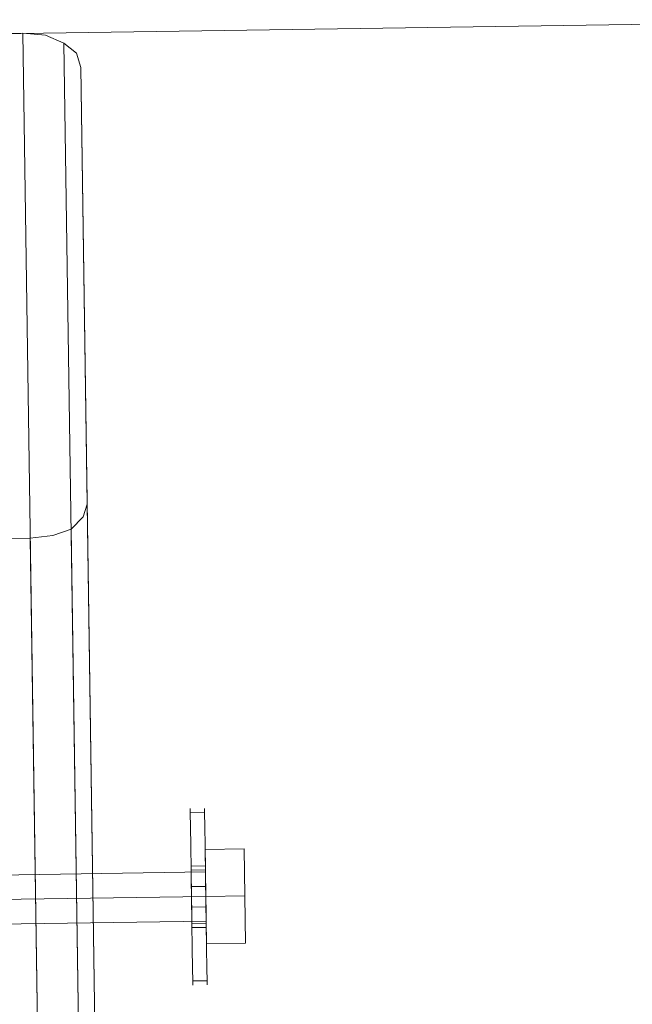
# Model space of a CAD drawing. Extents: x 147111805 to 147230536, y 410950310 to 411028142.
# Tile 146 of 256: x 147184207 to 147184271, y 410981766 to 410981868. Entities that reach past the tile are written whole.
import ezdxf

# ---------------------------------------------------------------- set-up
doc = ezdxf.new("R2010")
doc.units = 0
doc.header["$LTSCALE"] = 100
doc.layers.add('T--A9041--_VERHARDINGEN_Tegels', color=9, linetype='Continuous', transparency=0.3)
doc.layers.add('T--L9071--_TERREINMEUBILAIR_Stoelen', color=1, linetype='Continuous')

# ---------------------------------------------------------------- blocks, each defined once
blk = doc.blocks.new('Picknicktafel 180x160cm')
at = {"layer": 'T--L9071--_TERREINMEUBILAIR_Stoelen', "lineweight": 0}
for p, q in [((6.12, 1589.12), (1794.09, 1589.12)), ((6.12, 1589.12), (1794.09, 1589.12)), ((1794.09, 1589.12), (6.12, 1589.12)), ((1794.09, 1589.12), (6.12, 1589.12)), ((216.58, 1589.12), (198.64, 1589.12)), ((218.9, 1588.91), (216.58, 1589.12)), ((216.58, 0), (216.58, 1589.12)), ((220.8, 1588.06), (218.9, 1588.91)), ((222.07, 1587.01), (220.8, 1588.06)), ((220.8, 1588.06), (220.8, 1.06)), ((222.49, 1585.53), (222.07, 1587.01)), ((222.49, 3.59), (222.49, 1585.53)), ((222.49, 1540.57), (222.49, 1585.53)), ((222.07, 1539.3), (222.49, 1540.57)), ((222.49, 1540.57), (222.49, 48.55)), ((220.8, 1538.03), (222.07, 1539.3)), ((218.9, 1537.4), (220.8, 1538.03)), ((220.8, 1538.03), (220.8, 51.08)), ((198.64, 1537.19), (216.58, 1537.19)), ((216.58, 1537.19), (218.9, 1537.4)), ((216.58, 1537.19), (216.58, 52.14)), ((216.58, 1537.19), (216.58, 1537.19)), ((232.63, 1509.11), (232.63, 1508.69)), ((232.63, 1508.69), (232.63, 1509.11)), ((232.63, 1509.11), (232.63, 1509.11)), ((232.63, 1508.69), (232.63, 1507.21)), ((232.63, 1507.21), (232.63, 1508.69)), ((232.63, 1508.69), (234.1, 1508.69)), ((234.1, 1509.11), (234.1, 1508.69)), ((234.1, 1508.69), (234.1, 1509.11)), ((234.1, 1509.11), (234.1, 1509.11)), ((234.1, 1508.69), (234.1, 1507.21)), ((234.1, 1507.21), (234.1, 1508.69)), ((232.63, 1507.21), (232.63, 1505.31)), ((232.63, 1505.31), (232.63, 1507.21)), ((234.1, 1507.21), (234.1, 1505.31)), ((234.1, 1505.31), (234.1, 1507.21)), ((232.63, 1505.31), (232.63, 1502.78)), ((232.63, 1502.78), (232.63, 1505.31)), ((234.1, 1505.31), (234.1, 1502.78)), ((234.1, 1502.78), (234.1, 1505.31)), ((234.1, 1504.89), (238.11, 1504.89)), ((234.1, 1504.89), (238.11, 1504.89)), ((234.1, 1500.04), (234.1, 1504.89)), ((234.1, 1504.89), (234.1, 1500.04)), ((238.11, 1504.89), (238.11, 1500.04)), ((238.11, 1500.04), (238.11, 1504.89)), ((234.1, 1502.57), (212.15, 1502.57)), ((232.63, 1502.78), (232.63, 1503.2)), ((232.63, 1503.2), (232.63, 1502.78)), ((232.63, 1503.2), (234.1, 1503.2)), ((232.63, 1501.72), (232.63, 1502.78)), ((232.63, 1502.78), (232.63, 1501.72)), ((232.63, 1502.78), (232.63, 1500.04)), ((232.63, 1500.04), (232.63, 1502.78)), ((232.63, 1502.78), (234.1, 1502.78)), ((234.1, 1503.2), (234.1, 1502.78)), ((234.1, 1502.78), (234.1, 1503.2)), ((234.1, 1503.2), (234.1, 1503.2)), ((234.1, 1502.78), (234.1, 1500.04)), ((234.1, 1500.04), (234.1, 1502.78)), ((234.1, 1502.78), (234.1, 1501.72)), ((234.1, 1501.72), (234.1, 1502.78)), ((234.1, 1502.15), (234.1, 1502.57)), ((234.1, 1502.57), (234.1, 1502.15)), ((232.63, 1500.04), (232.63, 1501.72)), ((232.63, 1501.72), (232.63, 1500.04)), ((234.1, 1501.3), (234.1, 1502.15)), ((234.1, 1502.15), (234.1, 1501.3)), ((234.1, 1501.72), (234.1, 1500.04)), ((234.1, 1500.04), (234.1, 1501.72)), ((234.1, 1500.04), (234.1, 1501.3)), ((234.1, 1501.3), (234.1, 1500.04)), ((232.63, 1501.09), (234.1, 1501.09)), ((234.1, 1500.04), (209.83, 1500.04)), ((234.1, 1500.04), (211.31, 1500.04)), ((232.63, 1498.35), (232.63, 1500.04)), ((232.63, 1500.04), (232.63, 1498.35)), ((232.63, 1500.04), (232.63, 1497.29)), ((232.63, 1497.29), (232.63, 1500.04)), ((234.1, 1500.04), (238.11, 1500.04)), ((234.1, 1500.04), (238.11, 1500.04)), ((234.1, 1498.77), (234.1, 1500.04)), ((234.1, 1500.04), (234.1, 1498.77)), ((234.1, 1500.04), (234.1, 1495.18)), ((234.1, 1495.18), (234.1, 1500.04)), ((234.1, 1500.04), (234.1, 1500.04)), ((234.1, 1500.04), (234.1, 1497.29)), ((234.1, 1497.29), (234.1, 1500.04)), ((234.1, 1500.04), (234.1, 1498.35)), ((234.1, 1498.35), (234.1, 1500.04)), ((238.11, 1500.04), (238.11, 1495.18)), ((238.11, 1495.18), (238.11, 1500.04)), ((232.63, 1498.98), (234.1, 1498.98)), ((232.63, 1497.29), (232.63, 1498.35)), ((232.63, 1498.35), (232.63, 1497.29)), ((234.1, 1497.92), (234.1, 1498.77)), ((234.1, 1498.77), (234.1, 1497.92)), ((234.1, 1498.35), (234.1, 1497.29)), ((234.1, 1497.29), (234.1, 1498.35)), ((234.1, 1497.5), (210.67, 1497.5)), ((232.63, 1496.87), (232.63, 1497.29)), ((232.63, 1497.29), (232.63, 1496.87)), ((232.63, 1497.29), (232.63, 1494.76)), ((232.63, 1494.76), (232.63, 1497.29)), ((232.63, 1497.29), (234.1, 1497.29)), ((234.1, 1497.5), (234.1, 1497.92)), ((234.1, 1497.92), (234.1, 1497.5)), ((234.1, 1497.5), (234.1, 1497.5)), ((234.1, 1497.29), (234.1, 1494.76)), ((234.1, 1494.76), (234.1, 1497.29)), ((234.1, 1497.29), (234.1, 1496.87)), ((234.1, 1496.87), (234.1, 1497.29)), ((232.63, 1496.87), (232.63, 1496.87)), ((232.63, 1496.87), (234.1, 1496.87)), ((232.63, 1494.76), (232.63, 1492.65)), ((232.63, 1492.65), (232.63, 1494.76)), ((234.1, 1495.18), (238.11, 1495.18)), ((234.1, 1495.18), (238.11, 1495.18)), ((234.1, 1494.76), (234.1, 1492.65)), ((234.1, 1492.65), (234.1, 1494.76)), ((232.63, 1492.65), (232.63, 1491.38)), ((232.63, 1491.38), (232.63, 1492.65)), ((234.1, 1492.65), (234.1, 1491.38)), ((234.1, 1491.38), (234.1, 1492.65)), ((232.63, 1491.38), (232.63, 1490.96)), ((232.63, 1490.96), (232.63, 1491.38)), ((232.63, 1491.38), (234.1, 1491.38)), ((234.1, 1491.38), (234.1, 1490.96)), ((234.1, 1490.96), (234.1, 1491.38))]:
    blk.add_line(p, q, dxfattribs=at)

msp = doc.modelspace()

# ---------------------------------------------------------------- hatches: boundary and pattern name
at = {"layer": 'T--A9041--_VERHARDINGEN_Tegels'}
h = msp.add_hatch(dxfattribs=at)
h.set_pattern_fill('ANSI37', color=256, scale=200, angle=45)
h.paths.add_polyline_path([(147190078.15, 410991756.42), (147190048.63, 410993756.2), (147189886, 411004255), (147184436, 411004255), (147184436, 411003375), (147181049.9, 411003375), (147181043.1, 411000675), (147181056, 411000675), (147188886, 411000675), (147188886, 410998065), (147189571, 410998065), (147189571, 410997065), (147188886, 410997065), (147188886, 410994455), (147181056, 410994455), (147181040.96, 410994455.01), (147181039.03, 410987549.11), (147182124.02, 410987549.11), (147182124.02, 410985174.11), (147181037.4, 410985174.11), (147181028.88, 410972766.99), (147181689.39, 410972780.1), (147190353.36, 410972785.82), (147190319.88, 410975378.2)])

# ---------------------------------------------------------------- block references
at = {"layer": 'T--L9071--_TERREINMEUBILAIR_Stoelen', "rotation": 0.8455994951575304}
msp.add_blockref('Picknicktafel 180x160cm', (147184014.71, 410980274.07), dxfattribs=at)

doc.saveas('drawing.dxf')
